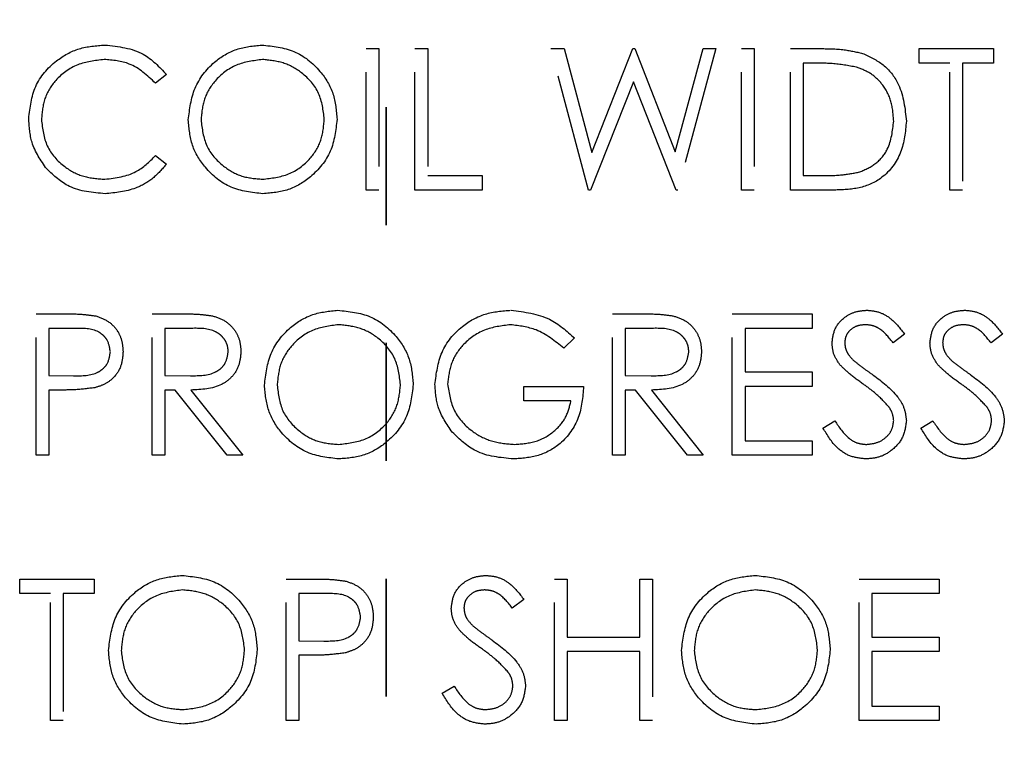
# Model space of a CAD drawing. Header units: inches. Extents: x 1694 to 2505, y -239 to -56.
# Tile 25 of 179: x 1745.506 to 1746.341, y -164.974 to -164.365. Entities that reach past the tile are written whole.
import ezdxf

# ---------------------------------------------------------------- set-up
doc = ezdxf.new("R2010")
doc.units = ezdxf.units.IN
doc.header["$LTSCALE"] = 0.5
doc.header["$MEASUREMENT"] = 0
doc.linetypes.add('HIDDEN', pattern=[0.225, 0.15, -0.075])
doc.linetypes.add('PHANTOM', pattern=[0.25, 0.125, -0.025, 0.025, -0.025, 0.025, -0.025])
doc.layers.add('SID-M-H', color=4, linetype='HIDDEN')

msp = doc.modelspace()

# ---------------------------------------------------------------- linework, layer by layer
at = {"color": 7, "linetype": 'PHANTOM', "lineweight": 35}
msp.add_line((1745.81658, -137.23909), (1745.81658, -171.9591), dxfattribs=at)
at = {"layer": 'SID-M-H'}
for p, q in [((1745.79942, -164.38942), (1745.81019, -164.38942)), ((1745.79942, -164.50942), (1745.79942, -164.38942)), ((1745.81019, -164.38942), (1745.81019, -164.50942)), ((1745.84096, -164.38942), (1745.85173, -164.38942)), ((1745.84096, -164.50942), (1745.84096, -164.38942)), ((1745.85173, -164.38942), (1745.85173, -164.49712)), ((1745.95634, -164.38942), (1745.96747, -164.38942)), ((1745.98826, -164.50942), (1745.95634, -164.38942)), ((1745.96747, -164.38942), (1745.99096, -164.47743)), ((1745.99096, -164.47743), (1746.02588, -164.38942)), ((1746.02588, -164.38942), (1746.02745, -164.38942)), ((1746.02745, -164.38942), (1746.06173, -164.47683)), ((1746.06173, -164.47683), (1746.08533, -164.38942)), ((1746.09634, -164.38942), (1746.06398, -164.50942)), ((1746.08533, -164.38942), (1746.09634, -164.38942)), ((1746.11788, -164.38942), (1746.12865, -164.38942)), ((1746.11788, -164.50942), (1746.11788, -164.38942)), ((1746.12865, -164.38942), (1746.12865, -164.50942)), ((1746.15942, -164.38942), (1746.18365, -164.38942)), ((1746.15942, -164.50942), (1746.15942, -164.38942)), ((1746.26865, -164.38942), (1746.33173, -164.38942)), ((1746.26865, -164.40173), (1746.26865, -164.38942)), ((1746.33173, -164.38942), (1746.33173, -164.40173)), ((1746.17862, -164.40173), (1746.17019, -164.40173)), ((1746.17019, -164.40173), (1746.17019, -164.49712)), ((1746.2948, -164.40173), (1746.26865, -164.40173)), ((1746.2948, -164.50942), (1746.2948, -164.40173)), ((1746.30557, -164.40173), (1746.30557, -164.50942)), ((1746.33173, -164.40173), (1746.30557, -164.40173)), ((1745.63019, -164.41144), (1745.62076, -164.41865)), ((1746.02634, -164.41764), (1745.9898, -164.50942)), ((1746.06245, -164.50942), (1746.02634, -164.41764)), ((1745.62076, -164.48019), (1745.63019, -164.48733)), ((1745.85173, -164.49712), (1745.89788, -164.49712)), ((1745.89788, -164.49712), (1745.89788, -164.50942)), ((1746.17019, -164.49712), (1746.18396, -164.49712)), ((1745.81019, -164.50942), (1745.79942, -164.50942)), ((1745.89788, -164.50942), (1745.84096, -164.50942)), ((1745.9898, -164.50942), (1745.98826, -164.50942)), ((1746.06398, -164.50942), (1746.06245, -164.50942)), ((1746.12865, -164.50942), (1746.11788, -164.50942)), ((1746.19661, -164.50942), (1746.15942, -164.50942)), ((1746.30557, -164.50942), (1746.2948, -164.50942)), ((1745.51942, -164.61442), (1745.54295, -164.61442)), ((1745.51942, -164.73442), (1745.51942, -164.61442)), ((1745.61788, -164.61442), (1745.64189, -164.61442)), ((1745.61788, -164.73442), (1745.61788, -164.61442)), ((1746.00865, -164.61442), (1746.03266, -164.61442)), ((1746.00865, -164.73442), (1746.00865, -164.61442)), ((1746.11019, -164.61442), (1746.17788, -164.61442)), ((1746.11019, -164.73442), (1746.11019, -164.61442)), ((1746.17788, -164.61442), (1746.17788, -164.62673)), ((1745.53019, -164.62673), (1745.53019, -164.66673)), ((1745.55213, -164.62673), (1745.53019, -164.62673)), ((1745.62865, -164.62673), (1745.62865, -164.66673)), ((1745.65115, -164.62673), (1745.62865, -164.62673)), ((1746.01942, -164.62673), (1746.01942, -164.66673)), ((1746.04192, -164.62673), (1746.01942, -164.62673)), ((1746.12096, -164.62673), (1746.12096, -164.66365)), ((1746.17788, -164.62673), (1746.12096, -164.62673)), ((1745.97634, -164.6349), (1745.96711, -164.64365)), ((1746.25634, -164.63166), (1746.24661, -164.63904)), ((1746.33942, -164.63166), (1746.32968, -164.63904)), ((1745.53019, -164.66673), (1745.5512, -164.667)), ((1745.62865, -164.66673), (1745.65062, -164.6669)), ((1746.01942, -164.66673), (1746.04139, -164.6669)), ((1746.12096, -164.66365), (1746.17788, -164.66365)), ((1746.17788, -164.66365), (1746.17788, -164.67596)), ((1745.53019, -164.67904), (1745.53019, -164.73442)), ((1745.53877, -164.67904), (1745.53019, -164.67904)), ((1745.62865, -164.67904), (1745.62865, -164.73442)), ((1745.6374, -164.67904), (1745.62865, -164.67904)), ((1745.68148, -164.73442), (1745.6374, -164.67904)), ((1745.65072, -164.67904), (1745.6948, -164.73442)), ((1745.93326, -164.67596), (1745.98403, -164.67596)), ((1745.93326, -164.68827), (1745.93326, -164.67596)), ((1746.01942, -164.67904), (1746.01942, -164.73442)), ((1746.02817, -164.67904), (1746.01942, -164.67904)), ((1746.07225, -164.73442), (1746.02817, -164.67904)), ((1746.04148, -164.67904), (1746.08557, -164.73442)), ((1746.12096, -164.67596), (1746.12096, -164.72212)), ((1746.17788, -164.67596), (1746.12096, -164.67596)), ((1745.97326, -164.68827), (1745.93326, -164.68827)), ((1746.18711, -164.71127), (1746.19725, -164.70519)), ((1746.27019, -164.71127), (1746.28033, -164.70519)), ((1746.12096, -164.72212), (1746.17788, -164.72212)), ((1746.17788, -164.72212), (1746.17788, -164.73442)), ((1745.53019, -164.73442), (1745.51942, -164.73442)), ((1745.62865, -164.73442), (1745.61788, -164.73442)), ((1745.6948, -164.73442), (1745.68148, -164.73442)), ((1746.01942, -164.73442), (1746.00865, -164.73442)), ((1746.08557, -164.73442), (1746.07225, -164.73442)), ((1746.17788, -164.73442), (1746.11019, -164.73442)), ((1745.50557, -164.83942), (1745.56865, -164.83942)), ((1745.50557, -164.85173), (1745.50557, -164.83942)), ((1745.56865, -164.83942), (1745.56865, -164.85173)), ((1745.73173, -164.83942), (1745.75526, -164.83942)), ((1745.73173, -164.95942), (1745.73173, -164.83942)), ((1745.95942, -164.83942), (1745.97019, -164.83942)), ((1745.95942, -164.95942), (1745.95942, -164.83942)), ((1745.97019, -164.83942), (1745.97019, -164.88865)), ((1746.03173, -164.83942), (1746.04249, -164.83942)), ((1746.03173, -164.88865), (1746.03173, -164.83942)), ((1746.04249, -164.83942), (1746.04249, -164.95942)), ((1746.21788, -164.83942), (1746.28557, -164.83942)), ((1746.21788, -164.95942), (1746.21788, -164.83942)), ((1746.28557, -164.83942), (1746.28557, -164.85173)), ((1745.53173, -164.85173), (1745.50557, -164.85173)), ((1745.53173, -164.95942), (1745.53173, -164.85173)), ((1745.54249, -164.85173), (1745.54249, -164.95942)), ((1745.56865, -164.85173), (1745.54249, -164.85173)), ((1745.76444, -164.85173), (1745.74249, -164.85173)), ((1745.74249, -164.85173), (1745.74249, -164.89173)), ((1746.22865, -164.85173), (1746.22865, -164.88865)), ((1746.28557, -164.85173), (1746.22865, -164.85173)), ((1745.93326, -164.85666), (1745.92353, -164.86404)), ((1745.74249, -164.89173), (1745.7635, -164.892)), ((1745.97019, -164.88865), (1746.03173, -164.88865)), ((1746.22865, -164.88865), (1746.28557, -164.88865)), ((1746.28557, -164.88865), (1746.28557, -164.90096)), ((1745.74249, -164.90404), (1745.74249, -164.95942)), ((1745.75108, -164.90404), (1745.74249, -164.90404)), ((1745.97019, -164.90096), (1745.97019, -164.95942)), ((1746.03173, -164.90096), (1745.97019, -164.90096)), ((1746.03173, -164.95942), (1746.03173, -164.90096)), ((1746.22865, -164.90096), (1746.22865, -164.94712)), ((1746.28557, -164.90096), (1746.22865, -164.90096)), ((1745.86403, -164.93627), (1745.87418, -164.93019)), ((1746.22865, -164.94712), (1746.28557, -164.94712)), ((1746.28557, -164.94712), (1746.28557, -164.95942)), ((1745.54249, -164.95942), (1745.53173, -164.95942)), ((1745.74249, -164.95942), (1745.73173, -164.95942)), ((1745.97019, -164.95942), (1745.95942, -164.95942)), ((1746.04249, -164.95942), (1746.03173, -164.95942)), ((1746.28557, -164.95942), (1746.21788, -164.95942))]:
    msp.add_line(p, q, dxfattribs=at)
for points, knots in [([(1745.51326, -164.44873), (1745.51436, -164.43932), (1745.51655, -164.42051), (1745.5343, -164.39991), (1745.55567, -164.38799), (1745.57044, -164.38689), (1745.57783, -164.38635)], [0, 0, 0, 0, 0.279512, 0.55908, 0.779374, 1, 1, 1, 1]), ([(1745.57783, -164.38635), (1745.58935, -164.38762), (1745.60994, -164.3899), (1745.624, -164.40485), (1745.63019, -164.41144)], [0, 0, 0, 0, 0.559517, 1, 1, 1, 1]), ([(1745.64865, -164.44995), (1745.64976, -164.44069), (1745.65197, -164.42218), (1745.6684, -164.40109), (1745.68913, -164.38852), (1745.70368, -164.38707), (1745.71096, -164.38635)], [0, 0, 0, 0, 0.279731, 0.559327, 0.77968, 1, 1, 1, 1]), ([(1745.71096, -164.38635), (1745.72036, -164.38733), (1745.73916, -164.38931), (1745.76019, -164.40634), (1745.77295, -164.42724), (1745.77418, -164.44199), (1745.7748, -164.44938)], [0, 0, 0, 0, 0.279767, 0.559358, 0.779571, 1, 1, 1, 1]), ([(1746.18365, -164.38942), (1746.19086, -164.38943), (1746.20373, -164.38945), (1746.21623, -164.39244), (1746.22173, -164.39375)], [0, 0, 0, 0, 0.5604447, 1, 1, 1, 1]), ([(1746.22173, -164.39375), (1746.22783, -164.39671), (1746.24005, -164.40263), (1746.2549, -164.42286), (1746.25675, -164.4403), (1746.25788, -164.45094)], [0, 0, 0, 0, 0.280264, 0.560715, 1, 1, 1, 1]), ([(1745.57716, -164.39865), (1745.56949, -164.39953), (1745.55417, -164.40128), (1745.5363, -164.41431), (1745.52567, -164.43144), (1745.52458, -164.44351), (1745.52403, -164.44954)], [0, 0, 0, 0, 0.279856, 0.559519, 0.779686, 1, 1, 1, 1]), ([(1745.62076, -164.41865), (1745.61382, -164.41219), (1745.60137, -164.40062), (1745.58458, -164.39925), (1745.57716, -164.39865)], [0, 0, 0, 0, 0.558427, 1, 1, 1, 1]), ([(1745.71148, -164.39865), (1745.70391, -164.39964), (1745.68876, -164.40161), (1745.67142, -164.41497), (1745.66105, -164.43197), (1745.65996, -164.44393), (1745.65942, -164.4499)], [0, 0, 0, 0, 0.279627, 0.55935, 0.77963, 1, 1, 1, 1]), ([(1745.76403, -164.44935), (1745.76311, -164.44173), (1745.76127, -164.4265), (1745.74667, -164.40997), (1745.72937, -164.40042), (1745.71745, -164.39924), (1745.71148, -164.39865)], [0, 0, 0, 0, 0.279468, 0.55887, 0.779516, 1, 1, 1, 1]), ([(1746.2155, -164.4051), (1746.20867, -164.40389), (1746.19647, -164.40174), (1746.18408, -164.40173), (1746.17862, -164.40173)], [0, 0, 0, 0, 0.559542, 1, 1, 1, 1]), ([(1746.24711, -164.45091), (1746.24672, -164.4453), (1746.24595, -164.43408), (1746.2385, -164.41994), (1746.22789, -164.40983), (1746.21963, -164.40668), (1746.2155, -164.4051)], [0, 0, 0, 0, 0.280178, 0.559765, 0.779797, 1, 1, 1, 1]), ([(1745.52848, -164.49151), (1745.52352, -164.48425), (1745.51463, -164.47125), (1745.51368, -164.45562), (1745.51326, -164.44873)], [0, 0, 0, 0, 0.559029, 1, 1, 1, 1]), ([(1745.52403, -164.44954), (1745.52495, -164.45731), (1745.52678, -164.47283), (1745.54181, -164.48956), (1745.55964, -164.49891), (1745.57181, -164.49977), (1745.5779, -164.50019)], [0, 0, 0, 0, 0.279434, 0.558921, 0.779283, 1, 1, 1, 1]), ([(1745.71192, -164.5125), (1745.70262, -164.51147), (1745.68402, -164.50941), (1745.66334, -164.49245), (1745.65059, -164.47185), (1745.64929, -164.45725), (1745.64865, -164.44995)], [0, 0, 0, 0, 0.279663, 0.559354, 0.779636, 1, 1, 1, 1]), ([(1745.65942, -164.4499), (1745.66034, -164.45747), (1745.66217, -164.4726), (1745.67668, -164.4889), (1745.69368, -164.49873), (1745.70555, -164.49971), (1745.71148, -164.50019)], [0, 0, 0, 0, 0.279416, 0.559077, 0.779478, 1, 1, 1, 1]), ([(1745.71148, -164.50019), (1745.71911, -164.49932), (1745.73434, -164.49759), (1745.752, -164.48445), (1745.76238, -164.46734), (1745.76348, -164.45535), (1745.76403, -164.44935)], [0, 0, 0, 0, 0.27983, 0.559389, 0.779654, 1, 1, 1, 1]), ([(1745.7748, -164.44938), (1745.77375, -164.45869), (1745.77164, -164.47731), (1745.75454, -164.49795), (1745.73386, -164.51063), (1745.71923, -164.51188), (1745.71192, -164.5125)], [0, 0, 0, 0, 0.2796304, 0.5593429, 0.7795972, 1, 1, 1, 1]), ([(1746.25788, -164.45094), (1746.257, -164.45995), (1746.25525, -164.47793), (1746.23971, -164.49941), (1746.21786, -164.50878), (1746.20371, -164.50921), (1746.19661, -164.50942)], [0, 0, 0, 0, 0.280124, 0.559248, 0.778837, 1, 1, 1, 1]), ([(1746.21826, -164.49406), (1746.22305, -164.49196), (1746.23264, -164.48776), (1746.24472, -164.4726), (1746.2462, -164.45913), (1746.24711, -164.45091)], [0, 0, 0, 0, 0.280536, 0.561015, 1, 1, 1, 1]), ([(1745.5779, -164.50019), (1745.58718, -164.49906), (1745.60379, -164.49703), (1745.61557, -164.48535), (1745.62076, -164.48019)], [0, 0, 0, 0, 0.558772, 1, 1, 1, 1]), ([(1745.57798, -164.5125), (1745.56736, -164.5116), (1745.5484, -164.51), (1745.53457, -164.49716), (1745.52848, -164.49151)], [0, 0, 0, 0, 0.559804, 1, 1, 1, 1]), ([(1745.63019, -164.48733), (1745.62649, -164.49157), (1745.61909, -164.50004), (1745.60129, -164.51024), (1745.58681, -164.51164), (1745.57798, -164.5125)], [0, 0, 0, 0, 0.28041, 0.560795, 1, 1, 1, 1]), ([(1746.18396, -164.49712), (1746.19043, -164.49713), (1746.20196, -164.49717), (1746.21329, -164.49501), (1746.21826, -164.49406)], [0, 0, 0, 0, 0.560426, 1, 1, 1, 1]), ([(1745.71326, -164.67495), (1745.71437, -164.66569), (1745.71659, -164.64718), (1745.73301, -164.62609), (1745.75374, -164.61352), (1745.7683, -164.61207), (1745.77557, -164.61135)], [0, 0, 0, 0, 0.279731, 0.559327, 0.77968, 1, 1, 1, 1]), ([(1745.77557, -164.61135), (1745.78497, -164.61233), (1745.80378, -164.61431), (1745.8248, -164.63134), (1745.83757, -164.65224), (1745.8388, -164.66699), (1745.83942, -164.67438)], [0, 0, 0, 0, 0.279767, 0.559358, 0.779571, 1, 1, 1, 1]), ([(1745.85788, -164.67438), (1745.85906, -164.66497), (1745.86143, -164.64616), (1745.87869, -164.62507), (1745.90021, -164.61313), (1745.91502, -164.61194), (1745.92242, -164.61135)], [0, 0, 0, 0, 0.27959, 0.559072, 0.779411, 1, 1, 1, 1]), ([(1745.92242, -164.61135), (1745.93384, -164.61277), (1745.95429, -164.61531), (1745.96959, -164.6289), (1745.97634, -164.6349)], [0, 0, 0, 0, 0.558579, 1, 1, 1, 1]), ([(1746.1948, -164.63935), (1746.19532, -164.63509), (1746.19636, -164.62657), (1746.20456, -164.61732), (1746.21436, -164.6122), (1746.22103, -164.61163), (1746.22437, -164.61135)], [0, 0, 0, 0, 0.279553, 0.558798, 0.779378, 1, 1, 1, 1]), ([(1746.22437, -164.61135), (1746.22806, -164.61171), (1746.23545, -164.61243), (1746.24702, -164.61949), (1746.2528, -164.62704), (1746.25634, -164.63166)], [0, 0, 0, 0, 0.27975, 0.559501, 1, 1, 1, 1]), ([(1746.27788, -164.63935), (1746.2784, -164.63509), (1746.27944, -164.62657), (1746.28764, -164.61732), (1746.29743, -164.6122), (1746.30411, -164.61163), (1746.30745, -164.61135)], [0, 0, 0, 0, 0.279553, 0.558798, 0.779378, 1, 1, 1, 1]), ([(1746.30745, -164.61135), (1746.31114, -164.61171), (1746.31853, -164.61243), (1746.3301, -164.61949), (1746.33588, -164.62704), (1746.33942, -164.63166)], [0, 0, 0, 0, 0.27975, 0.559501, 1, 1, 1, 1]), ([(1745.54295, -164.61442), (1745.54808, -164.61441), (1745.55724, -164.61438), (1745.5663, -164.61566), (1745.57028, -164.61623)], [0, 0, 0, 0, 0.5603137, 1, 1, 1, 1]), ([(1745.57028, -164.61623), (1745.57393, -164.61754), (1745.58122, -164.62017), (1745.58876, -164.62829), (1745.59273, -164.63751), (1745.59309, -164.64358), (1745.59326, -164.64661)], [0, 0, 0, 0, 0.279705, 0.559381, 0.779509, 1, 1, 1, 1]), ([(1745.64189, -164.61442), (1745.64699, -164.61441), (1745.65609, -164.61438), (1745.66511, -164.61554), (1745.66908, -164.61606)], [0, 0, 0, 0, 0.56024, 1, 1, 1, 1]), ([(1745.66908, -164.61606), (1745.67285, -164.61731), (1745.68037, -164.6198), (1745.6883, -164.62789), (1745.69267, -164.6372), (1745.69307, -164.64341), (1745.69326, -164.64651)], [0, 0, 0, 0, 0.279797, 0.5595, 0.779626, 1, 1, 1, 1]), ([(1746.03266, -164.61442), (1746.03776, -164.61441), (1746.04686, -164.61438), (1746.05588, -164.61554), (1746.05985, -164.61606)], [0, 0, 0, 0, 0.56024, 1, 1, 1, 1]), ([(1746.05985, -164.61606), (1746.06362, -164.61731), (1746.07114, -164.6198), (1746.07907, -164.62789), (1746.08344, -164.6372), (1746.08383, -164.64341), (1746.08403, -164.64651)], [0, 0, 0, 0, 0.279797, 0.5595, 0.779626, 1, 1, 1, 1]), ([(1745.58249, -164.64666), (1745.58195, -164.64322), (1745.58113, -164.63803), (1745.57671, -164.63262), (1745.56824, -164.62655), (1745.55929, -164.62665), (1745.55213, -164.62673)], [0, 0, 0, 0, 0.248969, 0.374729, 0.500383, 1, 1, 1, 1]), ([(1745.68249, -164.64649), (1745.68236, -164.64473), (1745.68211, -164.64122), (1745.67972, -164.63643), (1745.67634, -164.63236), (1745.66744, -164.6265), (1745.65839, -164.62663), (1745.65115, -164.62673)], [0, 0, 0, 0, 0.125307, 0.250617, 0.375954, 0.501281, 1, 1, 1, 1]), ([(1745.7761, -164.62365), (1745.76853, -164.62464), (1745.75337, -164.62661), (1745.73604, -164.63997), (1745.72567, -164.65697), (1745.72458, -164.66893), (1745.72403, -164.6749)], [0, 0, 0, 0, 0.279627, 0.55935, 0.77963, 1, 1, 1, 1]), ([(1745.82865, -164.67435), (1745.82773, -164.66673), (1745.82588, -164.6515), (1745.81128, -164.63497), (1745.79399, -164.62542), (1745.78206, -164.62424), (1745.7761, -164.62365)], [0, 0, 0, 0, 0.279468, 0.55887, 0.779516, 1, 1, 1, 1]), ([(1745.92206, -164.62365), (1745.91447, -164.62458), (1745.89929, -164.62643), (1745.88157, -164.63924), (1745.87067, -164.65598), (1745.86932, -164.66792), (1745.86865, -164.67389)], [0, 0, 0, 0, 0.279847, 0.559555, 0.779847, 1, 1, 1, 1]), ([(1745.96711, -164.64365), (1745.95969, -164.63755), (1745.94644, -164.62665), (1745.92951, -164.62457), (1745.92206, -164.62365)], [0, 0, 0, 0, 0.55984, 1, 1, 1, 1]), ([(1746.07326, -164.64649), (1746.07313, -164.64473), (1746.07287, -164.64122), (1746.07049, -164.63643), (1746.06711, -164.63236), (1746.05821, -164.6265), (1746.04916, -164.62663), (1746.04192, -164.62673)], [0, 0, 0, 0, 0.125307, 0.250617, 0.375954, 0.501281, 1, 1, 1, 1]), ([(1746.22317, -164.62365), (1746.22073, -164.62384), (1746.21586, -164.62422), (1746.21, -164.62796), (1746.20616, -164.6331), (1746.20577, -164.63693), (1746.20557, -164.63885)], [0, 0, 0, 0, 0.280274, 0.559931, 0.77992, 1, 1, 1, 1]), ([(1746.24661, -164.63904), (1746.24321, -164.63469), (1746.23849, -164.62863), (1746.22961, -164.62414), (1746.22531, -164.62382), (1746.22317, -164.62365)], [0, 0, 0, 0, 0.5598185, 0.7798479, 1, 1, 1, 1]), ([(1746.30624, -164.62365), (1746.30381, -164.62384), (1746.29894, -164.62422), (1746.29308, -164.62796), (1746.28924, -164.6331), (1746.28884, -164.63693), (1746.28865, -164.63885)], [0, 0, 0, 0, 0.280274, 0.559931, 0.77992, 1, 1, 1, 1]), ([(1746.32968, -164.63904), (1746.32629, -164.63469), (1746.32156, -164.62863), (1746.31268, -164.62414), (1746.30839, -164.62382), (1746.30624, -164.62365)], [0, 0, 0, 0, 0.5598185, 0.7798479, 1, 1, 1, 1]), ([(1746.20151, -164.65762), (1746.19939, -164.65451), (1746.19562, -164.64895), (1746.19505, -164.64228), (1746.1948, -164.63935)], [0, 0, 0, 0, 0.55984, 1, 1, 1, 1]), ([(1746.20557, -164.63885), (1746.20571, -164.64052), (1746.20599, -164.64387), (1746.20859, -164.64939), (1746.21163, -164.65247), (1746.21348, -164.65435)], [0, 0, 0, 0, 0.279946, 0.559774, 1, 1, 1, 1]), ([(1746.28459, -164.65762), (1746.28247, -164.65451), (1746.27869, -164.64895), (1746.27813, -164.64228), (1746.27788, -164.63935)], [0, 0, 0, 0, 0.55984, 1, 1, 1, 1]), ([(1746.28865, -164.63885), (1746.28879, -164.64052), (1746.28907, -164.64387), (1746.29167, -164.64939), (1746.2947, -164.65247), (1746.29656, -164.65435)], [0, 0, 0, 0, 0.279946, 0.559774, 1, 1, 1, 1]), ([(1745.5512, -164.667), (1745.55851, -164.66702), (1745.56766, -164.66705), (1745.57652, -164.66105), (1745.58113, -164.65554), (1745.58195, -164.6502), (1745.58249, -164.64666)], [0, 0, 0, 0, 0.499721, 0.62535, 0.751083, 1, 1, 1, 1]), ([(1745.59326, -164.64661), (1745.59298, -164.65057), (1745.59241, -164.65847), (1745.58639, -164.6681), (1745.57822, -164.67431), (1745.57229, -164.67615), (1745.56932, -164.67707)], [0, 0, 0, 0, 0.280099, 0.559324, 0.779458, 1, 1, 1, 1]), ([(1745.65062, -164.6669), (1745.65799, -164.66688), (1745.66721, -164.66685), (1745.67631, -164.66099), (1745.68108, -164.65547), (1745.68193, -164.65008), (1745.68249, -164.64649)], [0, 0, 0, 0, 0.499827, 0.625498, 0.751208, 1, 1, 1, 1]), ([(1745.69326, -164.64651), (1745.69295, -164.65031), (1745.69232, -164.65789), (1745.68639, -164.66798), (1745.67286, -164.67806), (1745.65985, -164.67863), (1745.65072, -164.67904)], [0, 0, 0, 0, 0.18712, 0.373979, 0.560911, 1, 1, 1, 1]), ([(1746.04139, -164.6669), (1746.04876, -164.66688), (1746.05798, -164.66685), (1746.06708, -164.66099), (1746.07185, -164.65547), (1746.0727, -164.65008), (1746.07326, -164.64649)], [0, 0, 0, 0, 0.499827, 0.625498, 0.751208, 1, 1, 1, 1]), ([(1746.08403, -164.64651), (1746.08372, -164.65031), (1746.08309, -164.65789), (1746.07716, -164.66798), (1746.06363, -164.67806), (1746.05062, -164.67863), (1746.04148, -164.67904)], [0, 0, 0, 0, 0.1871202, 0.3739789, 0.5609112, 1, 1, 1, 1]), ([(1746.22117, -164.67394), (1746.21726, -164.67118), (1746.21028, -164.66624), (1746.20419, -164.66025), (1746.20151, -164.65762)], [0, 0, 0, 0, 0.560413, 1, 1, 1, 1]), ([(1746.21348, -164.65435), (1746.21644, -164.65665), (1746.22173, -164.66075), (1746.2272, -164.6646), (1746.22961, -164.6663)], [0, 0, 0, 0, 0.559906, 1, 1, 1, 1]), ([(1746.30425, -164.67394), (1746.30034, -164.67118), (1746.29336, -164.66624), (1746.28726, -164.66025), (1746.28459, -164.65762)], [0, 0, 0, 0, 0.560413, 1, 1, 1, 1]), ([(1746.29656, -164.65435), (1746.29952, -164.65665), (1746.3048, -164.66075), (1746.31028, -164.6646), (1746.31269, -164.6663)], [0, 0, 0, 0, 0.559906, 1, 1, 1, 1]), ([(1746.22961, -164.6663), (1746.23713, -164.67187), (1746.24761, -164.67963), (1746.25653, -164.69407), (1746.25743, -164.70138), (1746.25788, -164.70502)], [0, 0, 0, 0, 0.560115, 0.780284, 1, 1, 1, 1]), ([(1746.31269, -164.6663), (1746.32021, -164.67187), (1746.33069, -164.67963), (1746.33961, -164.69407), (1746.34051, -164.70138), (1746.34096, -164.70502)], [0, 0, 0, 0, 0.5601154, 0.7802838, 1, 1, 1, 1]), ([(1745.56932, -164.67707), (1745.56364, -164.67778), (1745.55349, -164.67906), (1745.54327, -164.67904), (1745.53877, -164.67904)], [0, 0, 0, 0, 0.559694, 1, 1, 1, 1]), ([(1745.77653, -164.7375), (1745.76723, -164.73647), (1745.74864, -164.73441), (1745.72795, -164.71745), (1745.7152, -164.69685), (1745.71391, -164.68225), (1745.71326, -164.67495)], [0, 0, 0, 0, 0.279663, 0.559354, 0.779636, 1, 1, 1, 1]), ([(1745.72403, -164.6749), (1745.72495, -164.68247), (1745.72679, -164.6976), (1745.74129, -164.7139), (1745.75829, -164.72373), (1745.77016, -164.72471), (1745.7761, -164.72519)], [0, 0, 0, 0, 0.279416, 0.559077, 0.779478, 1, 1, 1, 1]), ([(1745.7761, -164.72519), (1745.78372, -164.72432), (1745.79896, -164.72259), (1745.81661, -164.70945), (1745.82699, -164.69234), (1745.8281, -164.68035), (1745.82865, -164.67435)], [0, 0, 0, 0, 0.27983, 0.559389, 0.779654, 1, 1, 1, 1]), ([(1745.83942, -164.67438), (1745.83836, -164.68369), (1745.83625, -164.70231), (1745.81916, -164.72295), (1745.79847, -164.73563), (1745.78385, -164.73688), (1745.77653, -164.7375)], [0, 0, 0, 0, 0.27963, 0.559343, 0.779597, 1, 1, 1, 1]), ([(1745.87259, -164.71481), (1745.86785, -164.70795), (1745.85939, -164.69568), (1745.85834, -164.68089), (1745.85788, -164.67438)], [0, 0, 0, 0, 0.559317, 1, 1, 1, 1]), ([(1745.86865, -164.67389), (1745.86988, -164.68183), (1745.87233, -164.69771), (1745.88826, -164.71448), (1745.90676, -164.72371), (1745.91927, -164.7247), (1745.92552, -164.72519)], [0, 0, 0, 0, 0.279061, 0.558584, 0.779236, 1, 1, 1, 1]), ([(1745.98403, -164.67596), (1745.98329, -164.68502), (1745.98182, -164.7031), (1745.96663, -164.7245), (1745.94589, -164.73604), (1745.9317, -164.73701), (1745.92459, -164.7375)], [0, 0, 0, 0, 0.280351, 0.559367, 0.779371, 1, 1, 1, 1]), ([(1746.24281, -164.69308), (1746.23911, -164.68912), (1746.2325, -164.68205), (1746.22464, -164.67642), (1746.22117, -164.67394)], [0, 0, 0, 0, 0.5594958, 1, 1, 1, 1]), ([(1746.32588, -164.69308), (1746.32219, -164.68912), (1746.31558, -164.68205), (1746.30771, -164.67642), (1746.30425, -164.67394)], [0, 0, 0, 0, 0.5594958, 1, 1, 1, 1]), ([(1745.92552, -164.72519), (1745.93172, -164.72472), (1745.94409, -164.72377), (1745.95929, -164.71485), (1745.96982, -164.70251), (1745.97212, -164.69302), (1745.97326, -164.68827)], [0, 0, 0, 0, 0.280254, 0.559912, 0.779941, 1, 1, 1, 1]), ([(1746.24711, -164.70486), (1746.24681, -164.70247), (1746.24629, -164.69819), (1746.24387, -164.69464), (1746.24281, -164.69308)], [0, 0, 0, 0, 0.55899, 1, 1, 1, 1]), ([(1746.33019, -164.70486), (1746.32989, -164.70247), (1746.32936, -164.69819), (1746.32695, -164.69464), (1746.32588, -164.69308)], [0, 0, 0, 0, 0.5589902, 1, 1, 1, 1]), ([(1746.2236, -164.7375), (1746.21916, -164.73706), (1746.21028, -164.73617), (1746.19661, -164.72712), (1746.19071, -164.71729), (1746.18711, -164.71127)], [0, 0, 0, 0, 0.27988, 0.559666, 1, 1, 1, 1]), ([(1746.19725, -164.70519), (1746.20082, -164.71067), (1746.20579, -164.71831), (1746.21596, -164.7244), (1746.22105, -164.72493), (1746.2236, -164.72519)], [0, 0, 0, 0, 0.559321, 0.779782, 1, 1, 1, 1]), ([(1746.2236, -164.72519), (1746.22683, -164.72487), (1746.23327, -164.72422), (1746.24115, -164.71937), (1746.24616, -164.71246), (1746.24679, -164.70739), (1746.24711, -164.70486)], [0, 0, 0, 0, 0.280276, 0.560148, 0.780153, 1, 1, 1, 1]), ([(1746.25788, -164.70502), (1746.25721, -164.70993), (1746.25587, -164.71976), (1746.24627, -164.73022), (1746.23519, -164.73656), (1746.22746, -164.73719), (1746.2236, -164.7375)], [0, 0, 0, 0, 0.279183, 0.559085, 0.779446, 1, 1, 1, 1]), ([(1746.30668, -164.7375), (1746.30224, -164.73706), (1746.29336, -164.73617), (1746.27968, -164.72712), (1746.27379, -164.71729), (1746.27019, -164.71127)], [0, 0, 0, 0, 0.27988, 0.559666, 1, 1, 1, 1]), ([(1746.28033, -164.70519), (1746.2839, -164.71067), (1746.28887, -164.71831), (1746.29904, -164.7244), (1746.30413, -164.72493), (1746.30668, -164.72519)], [0, 0, 0, 0, 0.559321, 0.779782, 1, 1, 1, 1]), ([(1746.30668, -164.72519), (1746.3099, -164.72487), (1746.31635, -164.72422), (1746.32423, -164.71937), (1746.32924, -164.71246), (1746.32987, -164.70739), (1746.33019, -164.70486)], [0, 0, 0, 0, 0.280276, 0.560148, 0.780153, 1, 1, 1, 1]), ([(1746.34096, -164.70502), (1746.34029, -164.70993), (1746.33894, -164.71976), (1746.32935, -164.73022), (1746.31827, -164.73656), (1746.31054, -164.73719), (1746.30668, -164.7375)], [0, 0, 0, 0, 0.279183, 0.559085, 0.779446, 1, 1, 1, 1]), ([(1745.92459, -164.7375), (1745.91338, -164.73648), (1745.89335, -164.73465), (1745.87894, -164.72088), (1745.87259, -164.71481)], [0, 0, 0, 0, 0.559617, 1, 1, 1, 1]), ([(1745.58096, -164.89995), (1745.58206, -164.89069), (1745.58428, -164.87218), (1745.6007, -164.85109), (1745.62144, -164.83852), (1745.63599, -164.83707), (1745.64326, -164.83635)], [0, 0, 0, 0, 0.279731, 0.559327, 0.77968, 1, 1, 1, 1]), ([(1745.64326, -164.83635), (1745.65267, -164.83733), (1745.67147, -164.83931), (1745.6925, -164.85634), (1745.70526, -164.87724), (1745.70649, -164.89199), (1745.70711, -164.89938)], [0, 0, 0, 0, 0.279767, 0.559358, 0.779571, 1, 1, 1, 1]), ([(1745.87173, -164.86435), (1745.87225, -164.86009), (1745.87328, -164.85157), (1745.88148, -164.84232), (1745.89128, -164.8372), (1745.89795, -164.83663), (1745.90129, -164.83635)], [0, 0, 0, 0, 0.279553, 0.558798, 0.779378, 1, 1, 1, 1]), ([(1745.90129, -164.83635), (1745.90499, -164.83671), (1745.91238, -164.83743), (1745.92394, -164.84449), (1745.92973, -164.85204), (1745.93326, -164.85666)], [0, 0, 0, 0, 0.27975, 0.559501, 1, 1, 1, 1]), ([(1746.06711, -164.89995), (1746.06822, -164.89069), (1746.07043, -164.87218), (1746.08686, -164.85109), (1746.10759, -164.83852), (1746.12214, -164.83707), (1746.12942, -164.83635)], [0, 0, 0, 0, 0.279731, 0.559327, 0.77968, 1, 1, 1, 1]), ([(1746.12942, -164.83635), (1746.13882, -164.83733), (1746.15762, -164.83931), (1746.17865, -164.85634), (1746.19141, -164.87724), (1746.19265, -164.89199), (1746.19326, -164.89938)], [0, 0, 0, 0, 0.279767, 0.559358, 0.779571, 1, 1, 1, 1]), ([(1745.75526, -164.83942), (1745.76039, -164.83941), (1745.76954, -164.83938), (1745.77861, -164.84066), (1745.78259, -164.84123)], [0, 0, 0, 0, 0.560314, 1, 1, 1, 1]), ([(1745.78259, -164.84123), (1745.78624, -164.84254), (1745.79353, -164.84517), (1745.80107, -164.85329), (1745.80504, -164.86251), (1745.80539, -164.86858), (1745.80557, -164.87161)], [0, 0, 0, 0, 0.279705, 0.559381, 0.779509, 1, 1, 1, 1]), ([(1745.64379, -164.84865), (1745.63622, -164.84964), (1745.62106, -164.85161), (1745.60373, -164.86497), (1745.59336, -164.88197), (1745.59227, -164.89393), (1745.59173, -164.8999)], [0, 0, 0, 0, 0.279627, 0.55935, 0.77963, 1, 1, 1, 1]), ([(1745.69634, -164.89935), (1745.69542, -164.89173), (1745.69358, -164.8765), (1745.67897, -164.85997), (1745.66168, -164.85042), (1745.64975, -164.84924), (1745.64379, -164.84865)], [0, 0, 0, 0, 0.279468, 0.55887, 0.779516, 1, 1, 1, 1]), ([(1745.7948, -164.87166), (1745.79426, -164.86822), (1745.79344, -164.86303), (1745.78902, -164.85762), (1745.78054, -164.85155), (1745.77159, -164.85165), (1745.76444, -164.85173)], [0, 0, 0, 0, 0.248969, 0.374729, 0.500383, 1, 1, 1, 1]), ([(1745.90009, -164.84865), (1745.89765, -164.84884), (1745.89279, -164.84922), (1745.88693, -164.85296), (1745.88308, -164.8581), (1745.88269, -164.86193), (1745.88249, -164.86385)], [0, 0, 0, 0, 0.280274, 0.559931, 0.77992, 1, 1, 1, 1]), ([(1745.92353, -164.86404), (1745.92014, -164.85969), (1745.91541, -164.85363), (1745.90653, -164.84914), (1745.90224, -164.84882), (1745.90009, -164.84865)], [0, 0, 0, 0, 0.559818, 0.779848, 1, 1, 1, 1]), ([(1746.12995, -164.84865), (1746.12237, -164.84964), (1746.10722, -164.85161), (1746.08989, -164.86497), (1746.07951, -164.88197), (1746.07842, -164.89393), (1746.07788, -164.8999)], [0, 0, 0, 0, 0.279627, 0.55935, 0.77963, 1, 1, 1, 1]), ([(1746.18249, -164.89935), (1746.18157, -164.89173), (1746.17973, -164.8765), (1746.16513, -164.85997), (1746.14783, -164.85042), (1746.13591, -164.84924), (1746.12995, -164.84865)], [0, 0, 0, 0, 0.279468, 0.55887, 0.779516, 1, 1, 1, 1]), ([(1745.87843, -164.88262), (1745.87632, -164.87951), (1745.87254, -164.87395), (1745.87197, -164.86728), (1745.87173, -164.86435)], [0, 0, 0, 0, 0.55984, 1, 1, 1, 1]), ([(1745.88249, -164.86385), (1745.88264, -164.86552), (1745.88292, -164.86887), (1745.88552, -164.87439), (1745.88855, -164.87747), (1745.8904, -164.87935)], [0, 0, 0, 0, 0.2799464, 0.5597741, 1, 1, 1, 1]), ([(1745.7635, -164.892), (1745.77082, -164.89202), (1745.77997, -164.89205), (1745.78882, -164.88605), (1745.79344, -164.88054), (1745.79426, -164.8752), (1745.7948, -164.87166)], [0, 0, 0, 0, 0.499721, 0.62535, 0.751083, 1, 1, 1, 1]), ([(1745.80557, -164.87161), (1745.80529, -164.87557), (1745.80472, -164.88347), (1745.7987, -164.8931), (1745.79053, -164.89931), (1745.7846, -164.90115), (1745.78163, -164.90207)], [0, 0, 0, 0, 0.280099, 0.559324, 0.779458, 1, 1, 1, 1]), ([(1745.8904, -164.87935), (1745.89336, -164.88165), (1745.89865, -164.88575), (1745.90412, -164.8896), (1745.90653, -164.8913)], [0, 0, 0, 0, 0.5599058, 1, 1, 1, 1]), ([(1745.8981, -164.89894), (1745.89418, -164.89618), (1745.8872, -164.89124), (1745.88111, -164.88525), (1745.87843, -164.88262)], [0, 0, 0, 0, 0.560413, 1, 1, 1, 1]), ([(1745.90653, -164.8913), (1745.91405, -164.89687), (1745.92453, -164.90463), (1745.93345, -164.91907), (1745.93435, -164.92638), (1745.9348, -164.93002)], [0, 0, 0, 0, 0.560115, 0.780284, 1, 1, 1, 1]), ([(1745.64423, -164.9625), (1745.63493, -164.96147), (1745.61633, -164.95941), (1745.59564, -164.94245), (1745.58289, -164.92185), (1745.5816, -164.90725), (1745.58096, -164.89995)], [0, 0, 0, 0, 0.279663, 0.559354, 0.779636, 1, 1, 1, 1]), ([(1745.59173, -164.8999), (1745.59264, -164.90747), (1745.59448, -164.9226), (1745.60898, -164.9389), (1745.62598, -164.94873), (1745.63786, -164.94971), (1745.64379, -164.95019)], [0, 0, 0, 0, 0.279416, 0.559077, 0.779478, 1, 1, 1, 1]), ([(1745.64379, -164.95019), (1745.65141, -164.94932), (1745.66665, -164.94759), (1745.6843, -164.93445), (1745.69469, -164.91734), (1745.69579, -164.90535), (1745.69634, -164.89935)], [0, 0, 0, 0, 0.27983, 0.559389, 0.779654, 1, 1, 1, 1]), ([(1745.70711, -164.89938), (1745.70605, -164.90869), (1745.70394, -164.92731), (1745.68685, -164.94795), (1745.66617, -164.96063), (1745.65154, -164.96188), (1745.64423, -164.9625)], [0, 0, 0, 0, 0.27963, 0.559343, 0.779597, 1, 1, 1, 1]), ([(1745.78163, -164.90207), (1745.77595, -164.90278), (1745.7658, -164.90406), (1745.75558, -164.90404), (1745.75108, -164.90404)], [0, 0, 0, 0, 0.5596942, 1, 1, 1, 1]), ([(1745.91973, -164.91808), (1745.91603, -164.91412), (1745.90942, -164.90705), (1745.90156, -164.90142), (1745.8981, -164.89894)], [0, 0, 0, 0, 0.559496, 1, 1, 1, 1]), ([(1746.13038, -164.9625), (1746.12108, -164.96147), (1746.10248, -164.95941), (1746.0818, -164.94245), (1746.06905, -164.92185), (1746.06776, -164.90725), (1746.06711, -164.89995)], [0, 0, 0, 0, 0.279663, 0.559354, 0.779636, 1, 1, 1, 1]), ([(1746.07788, -164.8999), (1746.0788, -164.90747), (1746.08063, -164.9226), (1746.09514, -164.9389), (1746.11214, -164.94873), (1746.12401, -164.94971), (1746.12995, -164.95019)], [0, 0, 0, 0, 0.279416, 0.559077, 0.779478, 1, 1, 1, 1]), ([(1746.12995, -164.95019), (1746.13757, -164.94932), (1746.1528, -164.94759), (1746.17046, -164.93445), (1746.18084, -164.91734), (1746.18194, -164.90535), (1746.18249, -164.89935)], [0, 0, 0, 0, 0.27983, 0.559389, 0.779654, 1, 1, 1, 1]), ([(1746.19326, -164.89938), (1746.19221, -164.90869), (1746.1901, -164.92731), (1746.17301, -164.94795), (1746.15232, -164.96063), (1746.13769, -164.96188), (1746.13038, -164.9625)], [0, 0, 0, 0, 0.27963, 0.559343, 0.779597, 1, 1, 1, 1]), ([(1745.92403, -164.92986), (1745.92374, -164.92747), (1745.92321, -164.92319), (1745.9208, -164.91964), (1745.91973, -164.91808)], [0, 0, 0, 0, 0.55899, 1, 1, 1, 1]), ([(1745.90052, -164.95019), (1745.90375, -164.94987), (1745.9102, -164.94922), (1745.91808, -164.94437), (1745.92308, -164.93746), (1745.92372, -164.93239), (1745.92403, -164.92986)], [0, 0, 0, 0, 0.2802764, 0.5601478, 0.7801531, 1, 1, 1, 1]), ([(1745.90052, -164.9625), (1745.89608, -164.96206), (1745.88721, -164.96117), (1745.87353, -164.95212), (1745.86764, -164.94229), (1745.86403, -164.93627)], [0, 0, 0, 0, 0.27988, 0.559666, 1, 1, 1, 1]), ([(1745.87418, -164.93019), (1745.87774, -164.93567), (1745.88272, -164.94331), (1745.89288, -164.9494), (1745.89798, -164.94993), (1745.90052, -164.95019)], [0, 0, 0, 0, 0.559321, 0.779782, 1, 1, 1, 1]), ([(1745.9348, -164.93002), (1745.93413, -164.93493), (1745.93279, -164.94476), (1745.9232, -164.95522), (1745.91211, -164.96156), (1745.90439, -164.96219), (1745.90052, -164.9625)], [0, 0, 0, 0, 0.279183, 0.559085, 0.779446, 1, 1, 1, 1])]:
    msp.add_open_spline(points, degree=3, knots=knots, dxfattribs=at)

doc.saveas('drawing.dxf')
